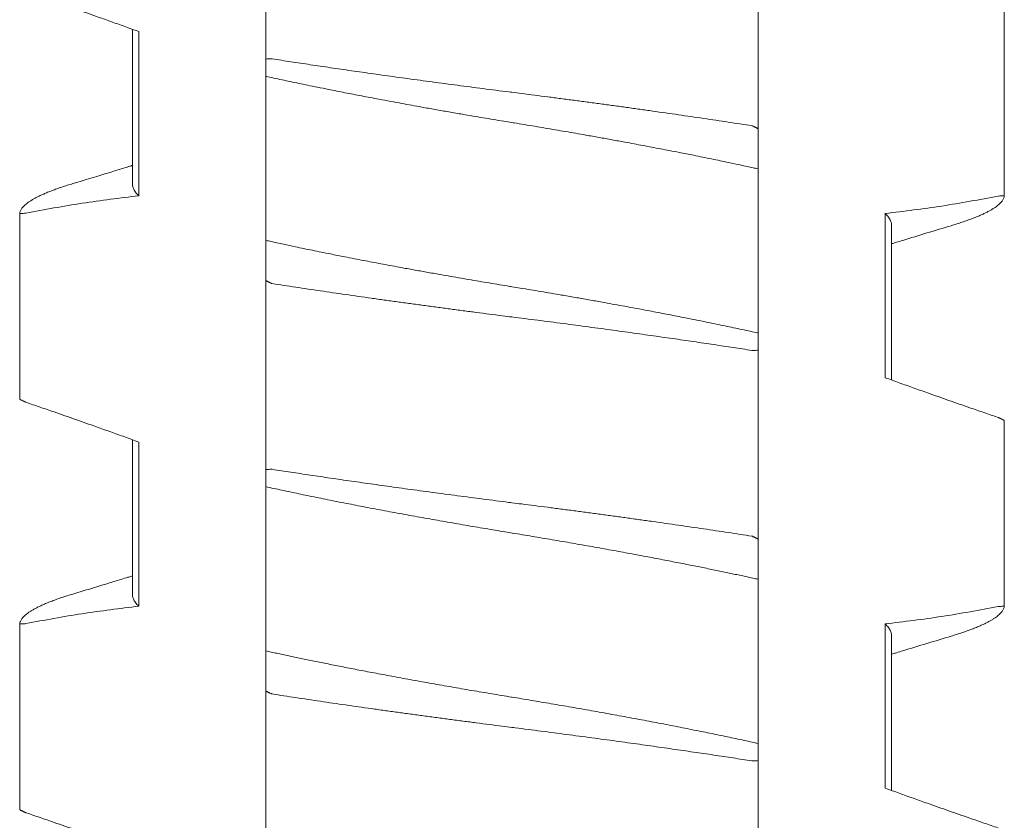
# Model space of a CAD drawing. Header units: millimetres. Extents: x 0 to 594, y 0 to 420.
# Tile 20 of 83: x 116.27 to 121.07, y 179.08 to 182.99. Entities that reach past the tile are written whole.
import ezdxf

# ---------------------------------------------------------------- set-up
doc = ezdxf.new("R2010")
doc.units = ezdxf.units.MM
doc.linetypes.add('K5LT_THIN', pattern=[0])
doc.layers.add('Системный слой', color=7, linetype='Continuous')

# ---------------------------------------------------------------- blocks, each defined once
blk = doc.blocks.new('U1')
at = {"layer": 'Системный слой', "color": 7, "linetype": 'K5LT_THIN', "lineweight": 18}
for p, q in [((117.468, 182.7936), (117.468, 183.715)), ((119.868, 182.4535), (119.868, 183.375)), ((119.868, 182.4535), (119.868, 183.375)), ((121.0678, 182.1272), (121.0678, 183.0326)), ((116.8184, 182.9386), (116.818, 182.1842)), ((116.8487, 182.1275), (116.8487, 182.9275)), ((117.468, 182.7936), (117.468, 182.7099)), ((117.468, 182.7099), (117.468, 181.9099)), ((119.868, 182.2587), (119.868, 182.4535)), ((119.868, 181.4587), (119.868, 182.2587)), ((116.2683, 181.136), (116.2683, 182.0414)), ((120.4874, 182.041), (120.4874, 181.241)), ((120.518, 181.9843), (120.518, 181.23)), ((117.468, 181.9099), (117.468, 181.715)), ((117.468, 180.7936), (117.468, 181.715)), ((117.468, 181.715), (117.468, 180.7936)), ((119.868, 181.375), (119.868, 181.4587)), ((119.868, 180.4535), (119.868, 181.375)), ((119.868, 180.4535), (119.868, 181.375)), ((121.0678, 180.1272), (121.0678, 181.0326)), ((116.8184, 180.9386), (116.818, 180.1842)), ((116.8487, 180.1275), (116.8487, 180.9275)), ((117.468, 180.7936), (117.468, 180.7099)), ((117.468, 180.7099), (117.468, 179.9099)), ((119.868, 180.2587), (119.868, 180.4535)), ((119.868, 179.4587), (119.868, 180.2587)), ((116.2683, 179.136), (116.2683, 180.0414)), ((120.4874, 180.041), (120.4874, 179.241)), ((120.518, 179.9843), (120.5177, 179.23)), ((117.468, 179.9099), (117.468, 179.715)), ((117.468, 179.715), (117.468, 178.7936)), ((117.468, 178.7936), (117.468, 179.715)), ((119.868, 179.375), (119.868, 179.4587)), ((119.868, 178.4535), (119.868, 179.375))]:
    blk.add_line(p, q, dxfattribs=at)
for points, knots in [([(116.8487, 182.9275), (116.826, 182.9358), (116.7804, 182.9523), (116.7118, 182.977), (116.6315, 183.0056), (116.5396, 183.038), (116.4478, 183.07), (116.3674, 183.0977), (116.3213, 183.1135), (116.2983, 183.1213)], [0, 0, 0, 0, 0.124073, 0.24903, 0.374474, 0.562414, 0.749644, 0.874614, 1, 1, 1, 1]), ([(117.4988, 182.7945), (117.4956, 182.795), (117.4929, 182.7949), (117.4826, 182.7945), (117.4726, 182.7941), (117.468, 182.7936)], [0, 0, 0, 0, 0.3333333, 0.6666667, 0.9852483, 0.9852483, 0.9852483, 0.9852483]), ([(119.8373, 182.4688), (119.8183, 182.4717), (119.78, 182.4776), (119.7216, 182.4865), (119.6624, 182.4954), (119.6022, 182.5044), (119.5411, 182.5133), (119.4587, 182.5253), (119.3751, 182.5372), (119.2906, 182.5491), (119.2269, 182.558), (119.163, 182.5668), (119.0989, 182.5755), (119.0347, 182.5841), (118.9705, 182.5926), (118.9063, 182.6011), (118.8423, 182.6094), (118.7787, 182.6176), (118.7206, 182.625), (118.6786, 182.6303), (118.6368, 182.6356), (118.5897, 182.6416), (118.5269, 182.6496), (118.444, 182.6603), (118.3616, 182.6712), (118.28, 182.6821), (118.22, 182.6902), (118.1613, 182.6982), (118.1037, 182.7061), (118.0475, 182.7139), (117.9924, 182.7217), (117.9386, 182.7293), (117.8859, 182.7368), (117.8341, 182.7443), (117.7833, 182.7517), (117.7336, 182.759), (117.6848, 182.7662), (117.637, 182.7734), (117.5901, 182.7805), (117.544, 182.7875), (117.5138, 182.7922), (117.4988, 182.7945)], [0, 0, 0, 0, 0.02634, 0.052775, 0.079301, 0.105956, 0.132697, 0.159533, 0.213259, 0.240091, 0.266892, 0.293663, 0.320386, 0.347081, 0.373754, 0.400414, 0.427032, 0.453584, 0.479965, 0.499738, 0.506229, 0.532478, 0.558829, 0.585011, 0.636668, 0.662151, 0.687116, 0.711701, 0.735673, 0.75939, 0.782546, 0.805391, 0.827824, 0.850167, 0.872198, 0.894027, 0.915535, 0.936929, 0.958083, 0.979105, 1, 1, 1, 1]), ([(117.468, 182.7099), (117.4809, 182.7071), (117.507, 182.7013), (117.547, 182.6927), (117.5879, 182.684), (117.6296, 182.6752), (117.6736, 182.6661), (117.7216, 182.6562), (117.7819, 182.6441), (117.8535, 182.6299), (117.9353, 182.614), (118.0101, 182.5997), (118.0755, 182.5875), (118.129, 182.5776), (118.1793, 182.5684), (118.2337, 182.5586), (118.2939, 182.5479), (118.3601, 182.5362), (118.4212, 182.5256), (118.4769, 182.5161), (118.5271, 182.5076), (118.5774, 182.4992), (118.6244, 182.4914), (118.658, 182.4859), (118.6916, 182.4804), (118.7287, 182.4743), (118.779, 182.466), (118.8292, 182.4575), (118.8792, 182.449), (118.929, 182.4405), (118.9786, 182.4319), (119.0331, 182.4223), (119.0923, 182.4118), (119.1556, 182.4003), (119.2124, 182.39), (119.2627, 182.3807), (119.3067, 182.3724), (119.3496, 182.3643), (119.3926, 182.3561), (119.4371, 182.3475), (119.4913, 182.337), (119.5602, 182.3233), (119.6408, 182.307), (119.7164, 182.2913), (119.7733, 182.2792), (119.8128, 182.2707), (119.8418, 182.2644), (119.8597, 182.2605), (119.868, 182.2587)], [0, 0, 0, 0, 0.019411, 0.038863, 0.058341, 0.077822, 0.097283, 0.118879, 0.142628, 0.177154, 0.211649, 0.246143, 0.269832, 0.291356, 0.31072, 0.330082, 0.35587, 0.381654, 0.407442, 0.426765, 0.446068, 0.465342, 0.484619, 0.499997, 0.503892, 0.523184, 0.542465, 0.561714, 0.580941, 0.600162, 0.619369, 0.638567, 0.663868, 0.688907, 0.713692, 0.731833, 0.74972, 0.767241, 0.784651, 0.803214, 0.823048, 0.853533, 0.892434, 0.93014, 0.957299, 0.973195, 0.987429, 1, 1, 1, 1]), ([(119.868, 182.4535), (119.8688, 182.4539), (119.8676, 182.4545), (119.8656, 182.4555), (119.8631, 182.4568), (119.8604, 182.4582), (119.858, 182.4594), (119.8557, 182.4606), (119.8531, 182.4619), (119.8499, 182.4635), (119.8458, 182.4655), (119.8422, 182.4673), (119.8404, 182.4682), (119.8401, 182.4684), (119.8373, 182.4688)], [0.0207323, 0.0207323, 0.0207323, 0.0207323, 0.0428737, 0.0907079, 0.1467335, 0.1992061, 0.2507096, 0.2970702, 0.3612244, 0.4410485, 0.5612863, 0.745976, 0.9001477, 1, 1, 1, 1]), ([(116.818, 182.2753), (116.8163, 182.2747), (116.8146, 182.2742), (116.8101, 182.2728), (116.8073, 182.272), (116.799, 182.2694), (116.7934, 182.2677), (116.7768, 182.2626), (116.7658, 182.2592), (116.7328, 182.2491), (116.7109, 182.2424), (116.635, 182.2193), (116.5811, 182.203), (116.527, 182.1867)], [11.66837, 11.66837, 11.66837, 11.66837, 11.868438, 11.868438, 12.194178, 12.194178, 12.84566, 12.84566, 14.138116, 14.138116, 16.702013, 16.702013, 23, 23, 23, 23]), ([(116.527, 182.1867), (116.5227, 182.1855), (116.5089, 182.1813), (116.4865, 182.1742), (116.4608, 182.1655), (116.4369, 182.157), (116.4148, 182.1486), (116.3944, 182.1402), (116.376, 182.1321), (116.3592, 182.1242), (116.3442, 182.1164), (116.3307, 182.1088), (116.3188, 182.1014), (116.3083, 182.0942), (116.2992, 182.0871), (116.2913, 182.0802), (116.2846, 182.0734), (116.2792, 182.0668), (116.2748, 182.0602), (116.2716, 182.0538), (116.2693, 182.0476), (116.2685, 182.0434), (116.2683, 182.0414)], [0.5557899, 0.5557899, 0.5557899, 0.5557899, 0.5672668, 0.59318, 0.6188259, 0.644077, 0.6692085, 0.6938627, 0.7181536, 0.7418201, 0.7652277, 0.7880288, 0.810472, 0.8324305, 0.8542614, 0.8757324, 0.8969768, 0.9178788, 0.9386677, 0.9592261, 0.9796666, 1, 1, 1, 1]), ([(116.8487, 182.1275), (116.8455, 182.1305), (116.8397, 182.1365), (116.8324, 182.1454), (116.8267, 182.1542), (116.8224, 182.1627), (116.8195, 182.1711), (116.8183, 182.1783), (116.818, 182.1826), (116.818, 182.1843)], [0, 0, 0, 0, 0.0203909, 0.0406136, 0.0606482, 0.0803478, 0.0997845, 0.1189127, 0.1306791, 0.1306791, 0.1306791, 0.1306791]), ([(120.8091, 181.9818), (120.8134, 181.9831), (120.8272, 181.9873), (120.8495, 181.9944), (120.8752, 182.003), (120.8992, 182.0116), (120.9213, 182.02), (120.9416, 182.0283), (120.9601, 182.0364), (120.9768, 182.0444), (120.9919, 182.0522), (121.0053, 182.0597), (121.0172, 182.0671), (121.0277, 182.0744), (121.0369, 182.0814), (121.0448, 182.0884), (121.0514, 182.0951), (121.0569, 182.1018), (121.0612, 182.1083), (121.0645, 182.1147), (121.0667, 182.121), (121.0675, 182.1251), (121.0678, 182.1272)], [0.5557903, 0.5557903, 0.5557903, 0.5557903, 0.5672667, 0.5931798, 0.6188258, 0.6440768, 0.6692083, 0.6938625, 0.7181535, 0.74182, 0.7652275, 0.7880286, 0.8104719, 0.8324304, 0.8542613, 0.8757323, 0.8969767, 0.9178787, 0.9386677, 0.9592261, 0.9796666, 1, 1, 1, 1]), ([(121.0678, 182.1272), (121.0673, 182.1276), (121.0652, 182.1275), (121.0568, 182.1271), (121.047, 182.1265), (121.0409, 182.1262), (121.0378, 182.1258)], [0.0264061, 0.0264061, 0.0264061, 0.0264061, 0.3181001, 0.6362002, 0.8584224, 0.9852372, 0.9852372, 0.9852372, 0.9852372]), ([(116.2683, 182.0414), (116.2688, 182.0409), (116.2709, 182.041), (116.2792, 182.0415), (116.2891, 182.042), (116.2952, 182.0424), (116.2983, 182.0428)], [0.0263125, 0.0263125, 0.0263125, 0.0263125, 0.31811, 0.6362201, 0.8584423, 0.9852409, 0.9852409, 0.9852409, 0.9852409]), ([(120.4874, 182.041), (120.4905, 182.0381), (120.4962, 182.0322), (120.5034, 182.0235), (120.5091, 182.0148), (120.5135, 182.0062), (120.5165, 181.9977), (120.5178, 181.9904), (120.518, 181.986), (120.518, 181.9843)], [0, 0, 0, 0, 0.019558, 0.0390946, 0.0586192, 0.0781488, 0.0977107, 0.117267, 0.1289941, 0.1289941, 0.1289941, 0.1289941]), ([(120.8091, 181.9818), (120.7696, 181.9699), (120.7302, 181.9581), (120.6513, 181.9342), (120.612, 181.9222), (120.5626, 181.907), (120.5525, 181.9039), (120.5364, 181.899), (120.5303, 181.8971), (120.5222, 181.8946), (120.5201, 181.8939), (120.518, 181.8933)], [0, 0, 0, 0, 4.6, 4.6, 9.2, 9.2, 10.376388, 10.376388, 11.089574, 11.089574, 11.331629, 11.331629, 11.331629, 11.331629]), ([(119.868, 181.4587), (119.8552, 181.4615), (119.8291, 181.4672), (119.7891, 181.4759), (119.7482, 181.4846), (119.7065, 181.4934), (119.6625, 181.5025), (119.6145, 181.5123), (119.5542, 181.5245), (119.4826, 181.5387), (119.4008, 181.5546), (119.326, 181.5688), (119.2606, 181.5811), (119.2071, 181.5909), (119.1567, 181.6001), (119.1024, 181.61), (119.0421, 181.6207), (118.9759, 181.6323), (118.9149, 181.6429), (118.8592, 181.6524), (118.8089, 181.6609), (118.7586, 181.6694), (118.7117, 181.6771), (118.678, 181.6826), (118.6444, 181.6881), (118.6074, 181.6942), (118.5571, 181.7026), (118.5069, 181.711), (118.4569, 181.7195), (118.4071, 181.7281), (118.3575, 181.7367), (118.3029, 181.7463), (118.2438, 181.7568), (118.1804, 181.7682), (118.1236, 181.7786), (118.0733, 181.7879), (118.0294, 181.7961), (117.9865, 181.8042), (117.9434, 181.8125), (117.899, 181.821), (117.8448, 181.8316), (117.7759, 181.8453), (117.6952, 181.8616), (117.6197, 181.8772), (117.5627, 181.8893), (117.5232, 181.8978), (117.4943, 181.9041), (117.4764, 181.9081), (117.468, 181.9099)], [0, 0, 0, 0, 0.019411, 0.038863, 0.058341, 0.077822, 0.097283, 0.118879, 0.142628, 0.177154, 0.211649, 0.246143, 0.269832, 0.291356, 0.31072, 0.330082, 0.35587, 0.381654, 0.407442, 0.426765, 0.446068, 0.465342, 0.484619, 0.499997, 0.503892, 0.523184, 0.542465, 0.561714, 0.580941, 0.600162, 0.619369, 0.638567, 0.663868, 0.688907, 0.713692, 0.731833, 0.74972, 0.767241, 0.784651, 0.803214, 0.823048, 0.853533, 0.892434, 0.93014, 0.957299, 0.973195, 0.987429, 1, 1, 1, 1]), ([(117.468, 181.715), (117.4673, 181.7146), (117.4684, 181.7141), (117.4705, 181.713), (117.473, 181.7117), (117.4757, 181.7103), (117.4781, 181.7091), (117.4804, 181.708), (117.4829, 181.7067), (117.4862, 181.7051), (117.4903, 181.703), (117.4939, 181.7013), (117.4957, 181.7004), (117.496, 181.7002), (117.4988, 181.6998)], [0.0207323, 0.0207323, 0.0207323, 0.0207323, 0.0428738, 0.090708, 0.1467338, 0.1992065, 0.2507101, 0.2970709, 0.3612251, 0.4410493, 0.5612871, 0.7459767, 0.9001481, 1, 1, 1, 1]), ([(117.4988, 181.6998), (117.5178, 181.6968), (117.5561, 181.6909), (117.6144, 181.6821), (117.6737, 181.6732), (117.7339, 181.6642), (117.7949, 181.6552), (117.8773, 181.6433), (117.961, 181.6313), (118.0455, 181.6195), (118.1092, 181.6106), (118.1731, 181.6018), (118.2372, 181.5931), (118.3014, 181.5845), (118.3656, 181.5759), (118.4298, 181.5675), (118.4938, 181.5591), (118.5574, 181.5509), (118.6155, 181.5435), (118.6574, 181.5382), (118.6993, 181.533), (118.7464, 181.527), (118.8091, 181.519), (118.8921, 181.5082), (118.9745, 181.4974), (119.0561, 181.4865), (119.116, 181.4784), (119.1747, 181.4704), (119.2323, 181.4625), (119.2886, 181.4546), (119.3437, 181.4469), (119.3974, 181.4393), (119.4502, 181.4317), (119.5019, 181.4243), (119.5527, 181.4169), (119.6025, 181.4096), (119.6513, 181.4023), (119.6991, 181.3952), (119.746, 181.3881), (119.792, 181.381), (119.8223, 181.3764), (119.8373, 181.3741)], [0, 0, 0, 0, 0.02634, 0.052775, 0.079301, 0.105956, 0.132697, 0.159533, 0.213259, 0.240091, 0.266892, 0.293663, 0.320386, 0.347081, 0.373754, 0.400414, 0.427032, 0.453584, 0.479965, 0.499738, 0.506229, 0.532478, 0.558829, 0.585011, 0.636668, 0.662151, 0.687116, 0.711701, 0.735673, 0.75939, 0.782546, 0.805391, 0.827824, 0.850167, 0.872198, 0.894026, 0.915535, 0.936929, 0.958083, 0.979105, 1, 1, 1, 1]), ([(119.8373, 181.3741), (119.8405, 181.3736), (119.8431, 181.3737), (119.8535, 181.3741), (119.8635, 181.3745), (119.868, 181.375)], [0, 0, 0, 0, 0.3333333, 0.6666667, 0.9852482, 0.9852482, 0.9852482, 0.9852482]), ([(120.4874, 181.241), (120.5101, 181.2328), (120.5557, 181.2162), (120.6242, 181.1916), (120.7046, 181.1629), (120.7964, 181.1306), (120.8883, 181.0986), (120.9687, 181.0709), (121.0147, 181.0551), (121.0378, 181.0472)], [0, 0, 0, 0, 0.124073, 0.24903, 0.374474, 0.562414, 0.749644, 0.874614, 1, 1, 1, 1]), ([(116.2983, 181.1213), (116.2969, 181.1217), (116.2957, 181.1223), (116.2936, 181.1233), (116.291, 181.1245), (116.2882, 181.1259), (116.2858, 181.1271), (116.2835, 181.1282), (116.281, 181.1294), (116.2778, 181.131), (116.2738, 181.133), (116.2703, 181.1347), (116.2686, 181.1356), (116.2682, 181.1357), (116.2683, 181.1361)], [0.0207453, 0.0207453, 0.0207453, 0.0207453, 0.0429009, 0.0907443, 0.1467681, 0.1992271, 0.2508117, 0.297286, 0.3610026, 0.4401264, 0.5596008, 0.7442141, 0.8989956, 1, 1, 1, 1]), ([(116.8487, 180.9275), (116.826, 180.9358), (116.7804, 180.9523), (116.7118, 180.977), (116.6315, 181.0056), (116.5396, 181.038), (116.4478, 181.07), (116.3674, 181.0977), (116.3213, 181.1135), (116.2983, 181.1213)], [0, 0, 0, 0, 0.124073, 0.24903, 0.374474, 0.562414, 0.749644, 0.874614, 1, 1, 1, 1]), ([(121.0378, 181.0472), (121.0392, 181.0469), (121.0404, 181.0463), (121.0425, 181.0453), (121.0451, 181.044), (121.0478, 181.0427), (121.0503, 181.0415), (121.0526, 181.0404), (121.0551, 181.0392), (121.0583, 181.0376), (121.0623, 181.0356), (121.0657, 181.0339), (121.0675, 181.033), (121.0678, 181.0329), (121.0678, 181.0324)], [0.0207445, 0.0207445, 0.0207445, 0.0207445, 0.0428985, 0.090739, 0.1467593, 0.1992153, 0.2507974, 0.2972698, 0.3609857, 0.4401088, 0.5595812, 0.7441929, 0.8989805, 1, 1, 1, 1]), ([(117.4988, 180.7945), (117.4956, 180.795), (117.4929, 180.7949), (117.4826, 180.7945), (117.4726, 180.7941), (117.468, 180.7936)], [0, 0, 0, 0, 0.3333333, 0.6666667, 0.9852484, 0.9852484, 0.9852484, 0.9852484]), ([(119.8373, 180.4688), (119.8183, 180.4717), (119.78, 180.4776), (119.7216, 180.4865), (119.6624, 180.4954), (119.6022, 180.5044), (119.5411, 180.5133), (119.4587, 180.5253), (119.3751, 180.5372), (119.2906, 180.5491), (119.2269, 180.558), (119.163, 180.5668), (119.0989, 180.5755), (119.0347, 180.5841), (118.9705, 180.5926), (118.9063, 180.6011), (118.8423, 180.6094), (118.7787, 180.6176), (118.7206, 180.625), (118.6786, 180.6303), (118.6368, 180.6356), (118.5897, 180.6416), (118.5269, 180.6496), (118.444, 180.6603), (118.3616, 180.6712), (118.28, 180.6821), (118.22, 180.6902), (118.1613, 180.6982), (118.1037, 180.7061), (118.0475, 180.7139), (117.9924, 180.7217), (117.9386, 180.7293), (117.8859, 180.7368), (117.8341, 180.7443), (117.7833, 180.7517), (117.7336, 180.759), (117.6848, 180.7662), (117.637, 180.7734), (117.5901, 180.7805), (117.544, 180.7875), (117.5138, 180.7922), (117.4988, 180.7945)], [0, 0, 0, 0, 0.02634, 0.052775, 0.079301, 0.105956, 0.132697, 0.159533, 0.213258, 0.240091, 0.266892, 0.293663, 0.320386, 0.347081, 0.373754, 0.400413, 0.427032, 0.453584, 0.479964, 0.499738, 0.506229, 0.532478, 0.558829, 0.585011, 0.636668, 0.662151, 0.687116, 0.711701, 0.735673, 0.75939, 0.782546, 0.805391, 0.827824, 0.850167, 0.872198, 0.894026, 0.915535, 0.936929, 0.958083, 0.979105, 1, 1, 1, 1]), ([(117.468, 180.7099), (117.4808, 180.7071), (117.5066, 180.7014), (117.5464, 180.6928), (117.5871, 180.6842), (117.6286, 180.6754), (117.6711, 180.6666), (117.7144, 180.6577), (117.7585, 180.6488), (117.8033, 180.6398), (117.8488, 180.6308), (117.8949, 180.6218), (117.9416, 180.6128), (117.9888, 180.6038), (118.0364, 180.5948), (118.0844, 180.5858), (118.1328, 180.5769), (118.1815, 180.568), (118.2305, 180.5592), (118.2796, 180.5504), (118.3289, 180.5417), (118.3781, 180.5331), (118.4273, 180.5246), (118.4763, 180.5162), (118.5252, 180.5079), (118.5738, 180.4998), (118.6214, 180.4919), (118.6536, 180.4866), (118.6857, 180.4814), (118.7186, 180.476), (118.767, 180.468), (118.8157, 180.4598), (118.8646, 180.4515), (118.9134, 180.4432), (118.9621, 180.4347), (119.0105, 180.4263), (119.0585, 180.4178), (119.1058, 180.4093), (119.1523, 180.4009), (119.198, 180.3926), (119.2429, 180.3843), (119.2867, 180.3762), (119.3297, 180.3681), (119.3716, 180.3601), (119.4126, 180.3523), (119.4522, 180.3446), (119.4907, 180.3371), (119.5278, 180.3297), (119.5638, 180.3226), (119.5984, 180.3156), (119.632, 180.3087), (119.6646, 180.302), (119.6963, 180.2955), (119.7269, 180.2891), (119.7567, 180.2828), (119.7856, 180.2766), (119.8138, 180.2705), (119.8412, 180.2646), (119.8592, 180.2606), (119.868, 180.2587)], [0, 0, 0, 0, 0.019523, 0.039003, 0.058455, 0.077893, 0.097344, 0.116789, 0.136218, 0.15561, 0.174983, 0.194331, 0.213659, 0.232954, 0.252243, 0.271527, 0.290806, 0.310075, 0.329351, 0.348615, 0.367854, 0.387025, 0.406147, 0.425188, 0.44418, 0.463093, 0.48194, 0.49977, 0.500697, 0.519472, 0.538386, 0.557445, 0.576579, 0.595704, 0.614745, 0.6337, 0.652425, 0.670972, 0.689214, 0.70731, 0.725068, 0.742625, 0.759889, 0.777064, 0.79388, 0.810435, 0.826538, 0.842454, 0.857903, 0.873075, 0.887885, 0.902604, 0.917045, 0.931295, 0.94526, 0.959129, 0.972826, 0.986447, 1, 1, 1, 1]), ([(119.868, 180.4535), (119.8688, 180.4539), (119.8676, 180.4545), (119.8656, 180.4555), (119.8631, 180.4568), (119.8604, 180.4582), (119.858, 180.4594), (119.8557, 180.4606), (119.8531, 180.4619), (119.8499, 180.4635), (119.8458, 180.4655), (119.8422, 180.4673), (119.8404, 180.4682), (119.8401, 180.4684), (119.8373, 180.4688)], [0.0207323, 0.0207323, 0.0207323, 0.0207323, 0.0428738, 0.0907081, 0.1467339, 0.1992067, 0.2507103, 0.2970712, 0.3612257, 0.4410502, 0.5612885, 0.7459787, 0.9001496, 1, 1, 1, 1]), ([(116.818, 180.2753), (116.8163, 180.2747), (116.8146, 180.2742), (116.8101, 180.2728), (116.8073, 180.272), (116.799, 180.2694), (116.7934, 180.2677), (116.7768, 180.2626), (116.7658, 180.2592), (116.7328, 180.2491), (116.7109, 180.2424), (116.635, 180.2193), (116.5811, 180.203), (116.527, 180.1867)], [11.66837, 11.66837, 11.66837, 11.66837, 11.868438, 11.868438, 12.194178, 12.194178, 12.84566, 12.84566, 14.138116, 14.138116, 16.702013, 16.702013, 23, 23, 23, 23]), ([(116.527, 180.1867), (116.5227, 180.1855), (116.5089, 180.1813), (116.4865, 180.1742), (116.4608, 180.1655), (116.4369, 180.157), (116.4148, 180.1486), (116.3944, 180.1402), (116.376, 180.1321), (116.3592, 180.1242), (116.3442, 180.1164), (116.3307, 180.1088), (116.3188, 180.1014), (116.3083, 180.0942), (116.2992, 180.0871), (116.2913, 180.0802), (116.2846, 180.0734), (116.2792, 180.0668), (116.2748, 180.0602), (116.2716, 180.0538), (116.2693, 180.0476), (116.2685, 180.0434), (116.2683, 180.0414)], [0.55579, 0.55579, 0.55579, 0.55579, 0.5672669, 0.5931801, 0.618826, 0.6440771, 0.6692085, 0.6938628, 0.7181537, 0.7418202, 0.7652277, 0.7880288, 0.8104721, 0.8324305, 0.8542614, 0.8757324, 0.8969768, 0.9178788, 0.9386677, 0.9592262, 0.9796666, 1, 1, 1, 1]), ([(116.8487, 180.1275), (116.8455, 180.1305), (116.8397, 180.1365), (116.8324, 180.1454), (116.8267, 180.1542), (116.8224, 180.1627), (116.8195, 180.1711), (116.8183, 180.1783), (116.818, 180.1826), (116.818, 180.1843)], [0, 0, 0, 0, 0.0203909, 0.0406136, 0.0606482, 0.0803478, 0.0997844, 0.1189127, 0.1306791, 0.1306791, 0.1306791, 0.1306791]), ([(120.8091, 179.9818), (120.8134, 179.9831), (120.8272, 179.9873), (120.8495, 179.9944), (120.8752, 180.003), (120.8992, 180.0116), (120.9213, 180.02), (120.9416, 180.0283), (120.9601, 180.0364), (120.9768, 180.0444), (120.9919, 180.0522), (121.0053, 180.0597), (121.0172, 180.0671), (121.0277, 180.0744), (121.0369, 180.0814), (121.0448, 180.0884), (121.0514, 180.0951), (121.0569, 180.1018), (121.0612, 180.1083), (121.0645, 180.1147), (121.0667, 180.121), (121.0675, 180.1251), (121.0678, 180.1272)], [0.5557904, 0.5557904, 0.5557904, 0.5557904, 0.5672667, 0.5931799, 0.6188258, 0.6440769, 0.6692084, 0.6938626, 0.7181535, 0.74182, 0.7652276, 0.7880287, 0.8104719, 0.8324304, 0.8542613, 0.8757323, 0.8969767, 0.9178787, 0.9386677, 0.9592261, 0.9796666, 1, 1, 1, 1]), ([(121.0678, 180.1272), (121.0673, 180.1276), (121.0652, 180.1275), (121.0568, 180.1271), (121.047, 180.1265), (121.0409, 180.1262), (121.0378, 180.1258)], [0.0264099, 0.0264099, 0.0264099, 0.0264099, 0.3180873, 0.6361747, 0.8583969, 0.9852369, 0.9852369, 0.9852369, 0.9852369]), ([(116.2683, 180.0414), (116.2688, 180.0409), (116.2709, 180.041), (116.2792, 180.0415), (116.2891, 180.042), (116.2952, 180.0424), (116.2983, 180.0428)], [0.0263178, 0.0263178, 0.0263178, 0.0263178, 0.3181089, 0.6362179, 0.8584401, 0.9852408, 0.9852408, 0.9852408, 0.9852408]), ([(120.4874, 180.041), (120.4905, 180.0381), (120.4962, 180.0322), (120.5034, 180.0235), (120.5091, 180.0148), (120.5135, 180.0062), (120.5165, 179.9977), (120.5178, 179.9904), (120.518, 179.986), (120.518, 179.9843)], [0, 0, 0, 0, 0.019558, 0.0390946, 0.0586191, 0.0781488, 0.0977107, 0.1172669, 0.1289941, 0.1289941, 0.1289941, 0.1289941]), ([(120.8091, 179.9818), (120.7696, 179.9699), (120.7302, 179.9581), (120.6513, 179.9342), (120.612, 179.9222), (120.5625, 179.907), (120.5524, 179.9039), (120.5362, 179.8989), (120.5302, 179.8971), (120.5221, 179.8946), (120.5201, 179.8939), (120.518, 179.8933)], [0, 0, 0, 0, 4.6, 4.6, 9.2, 9.2, 10.386752, 10.386752, 11.093078, 11.093078, 11.331629, 11.331629, 11.331629, 11.331629]), ([(119.868, 179.4587), (119.8553, 179.4615), (119.8294, 179.4672), (119.7897, 179.4757), (119.749, 179.4844), (119.7074, 179.4932), (119.665, 179.502), (119.6216, 179.5109), (119.5775, 179.5198), (119.5327, 179.5288), (119.4872, 179.5377), (119.4411, 179.5468), (119.3945, 179.5558), (119.3473, 179.5648), (119.2997, 179.5738), (119.2516, 179.5827), (119.2032, 179.5917), (119.1545, 179.6005), (119.1056, 179.6094), (119.0564, 179.6182), (119.0072, 179.6269), (118.958, 179.6355), (118.9088, 179.644), (118.8598, 179.6523), (118.8109, 179.6606), (118.7622, 179.6688), (118.7146, 179.6767), (118.6825, 179.6819), (118.6504, 179.6872), (118.6174, 179.6926), (118.569, 179.7006), (118.5204, 179.7088), (118.4715, 179.717), (118.4227, 179.7254), (118.374, 179.7338), (118.3255, 179.7423), (118.2776, 179.7508), (118.2303, 179.7592), (118.1837, 179.7676), (118.138, 179.776), (118.0932, 179.7842), (118.0494, 179.7924), (118.0064, 179.8005), (117.9645, 179.8084), (117.9235, 179.8163), (117.8839, 179.824), (117.8454, 179.8315), (117.8083, 179.8388), (117.7723, 179.846), (117.7377, 179.853), (117.7041, 179.8598), (117.6715, 179.8665), (117.6398, 179.8731), (117.6091, 179.8795), (117.5794, 179.8858), (117.5505, 179.892), (117.5223, 179.898), (117.4948, 179.904), (117.4769, 179.9079), (117.468, 179.9099)], [0, 0, 0, 0, 0.019523, 0.039003, 0.058455, 0.077893, 0.097344, 0.116789, 0.136218, 0.15561, 0.174983, 0.194331, 0.213659, 0.232954, 0.252243, 0.271527, 0.290806, 0.310075, 0.329351, 0.348615, 0.367854, 0.387025, 0.406147, 0.425188, 0.44418, 0.463093, 0.48194, 0.49977, 0.500697, 0.519472, 0.538386, 0.557445, 0.576579, 0.595704, 0.614745, 0.6337, 0.652425, 0.670972, 0.689214, 0.70731, 0.725068, 0.742625, 0.759889, 0.777064, 0.79388, 0.810435, 0.826538, 0.842454, 0.857903, 0.873075, 0.887885, 0.902604, 0.917045, 0.931295, 0.94526, 0.959129, 0.972826, 0.986447, 1, 1, 1, 1]), ([(117.468, 179.715), (117.4673, 179.7146), (117.4684, 179.7141), (117.4705, 179.713), (117.473, 179.7117), (117.4757, 179.7103), (117.4781, 179.7091), (117.4804, 179.708), (117.4829, 179.7067), (117.4862, 179.7051), (117.4903, 179.703), (117.4939, 179.7013), (117.4957, 179.7004), (117.496, 179.7002), (117.4988, 179.6998)], [0.0207324, 0.0207324, 0.0207324, 0.0207324, 0.042874, 0.0907084, 0.1467343, 0.1992073, 0.2507111, 0.297072, 0.3612268, 0.4410515, 0.5612901, 0.7459805, 0.9001509, 1, 1, 1, 1]), ([(117.4988, 179.6998), (117.5178, 179.6968), (117.5561, 179.6909), (117.6144, 179.6821), (117.6737, 179.6732), (117.7339, 179.6642), (117.7949, 179.6552), (117.8773, 179.6433), (117.961, 179.6313), (118.0455, 179.6195), (118.1092, 179.6106), (118.1731, 179.6018), (118.2372, 179.5931), (118.3014, 179.5845), (118.3656, 179.5759), (118.4298, 179.5675), (118.4938, 179.5591), (118.5574, 179.5509), (118.6155, 179.5435), (118.6574, 179.5382), (118.6993, 179.533), (118.7464, 179.527), (118.8091, 179.519), (118.8921, 179.5082), (118.9745, 179.4974), (119.0561, 179.4865), (119.116, 179.4784), (119.1747, 179.4704), (119.2323, 179.4625), (119.2886, 179.4546), (119.3437, 179.4469), (119.3974, 179.4393), (119.4502, 179.4317), (119.5019, 179.4243), (119.5527, 179.4169), (119.6025, 179.4096), (119.6513, 179.4023), (119.6991, 179.3952), (119.746, 179.3881), (119.792, 179.381), (119.8223, 179.3764), (119.8373, 179.3741)], [0, 0, 0, 0, 0.02634, 0.052775, 0.079301, 0.105956, 0.132697, 0.159533, 0.213259, 0.240091, 0.266892, 0.293663, 0.320386, 0.347081, 0.373754, 0.400414, 0.427032, 0.453584, 0.479965, 0.499738, 0.506229, 0.532478, 0.558829, 0.585011, 0.636668, 0.662151, 0.687116, 0.711701, 0.735673, 0.75939, 0.782546, 0.805391, 0.827824, 0.850167, 0.872198, 0.894026, 0.915535, 0.936929, 0.958083, 0.979105, 1, 1, 1, 1]), ([(119.8373, 179.3741), (119.8405, 179.3736), (119.8431, 179.3737), (119.8535, 179.3741), (119.8635, 179.3745), (119.868, 179.375)], [0, 0, 0, 0, 0.3333333, 0.6666667, 0.9852484, 0.9852484, 0.9852484, 0.9852484]), ([(120.4874, 179.241), (120.5101, 179.2328), (120.5557, 179.2162), (120.6242, 179.1916), (120.7046, 179.1629), (120.7964, 179.1306), (120.8883, 179.0986), (120.9687, 179.0709), (121.0147, 179.0551), (121.0378, 179.0472)], [0, 0, 0, 0, 0.124073, 0.24903, 0.374474, 0.562414, 0.749644, 0.874614, 1, 1, 1, 1]), ([(116.2983, 179.1213), (116.2969, 179.1217), (116.2957, 179.1223), (116.2936, 179.1233), (116.291, 179.1245), (116.2882, 179.1259), (116.2858, 179.1271), (116.2835, 179.1282), (116.281, 179.1294), (116.2778, 179.131), (116.2738, 179.133), (116.2703, 179.1347), (116.2686, 179.1356), (116.2682, 179.1357), (116.2683, 179.1361)], [0.0207454, 0.0207454, 0.0207454, 0.0207454, 0.0429009, 0.0907445, 0.1467683, 0.1992275, 0.2508122, 0.2972866, 0.3610036, 0.4401279, 0.5596032, 0.7442173, 0.8989981, 1, 1, 1, 1]), ([(116.8487, 178.9275), (116.826, 178.9358), (116.7804, 178.9523), (116.7118, 178.977), (116.6315, 179.0056), (116.5396, 179.038), (116.4478, 179.07), (116.3674, 179.0977), (116.3213, 179.1135), (116.2983, 179.1213)], [0, 0, 0, 0, 0.124073, 0.24903, 0.374474, 0.562414, 0.749644, 0.874614, 1, 1, 1, 1])]:
    blk.add_open_spline(points, degree=3, knots=knots, dxfattribs=at)
for points in [[(116.2983, 182.0428), (116.3897, 182.0598), (116.5725, 182.0939), (116.7566, 182.1163), (116.8487, 182.1275)], [(121.0378, 182.1258), (120.9464, 182.1088), (120.7636, 182.0747), (120.5795, 182.0523), (120.4874, 182.041)], [(116.2983, 180.0428), (116.3897, 180.0598), (116.5725, 180.0939), (116.7566, 180.1163), (116.8487, 180.1275)], [(121.0378, 180.1258), (120.9464, 180.1088), (120.7636, 180.0747), (120.5795, 180.0523), (120.4874, 180.041)]]:
    blk.add_open_spline(points, degree=3, dxfattribs=at)

msp = doc.modelspace()

# ---------------------------------------------------------------- block references
at = {"layer": 'Системный слой'}
msp.add_blockref('U1', (0, 0), dxfattribs=at)

doc.saveas('drawing.dxf')
